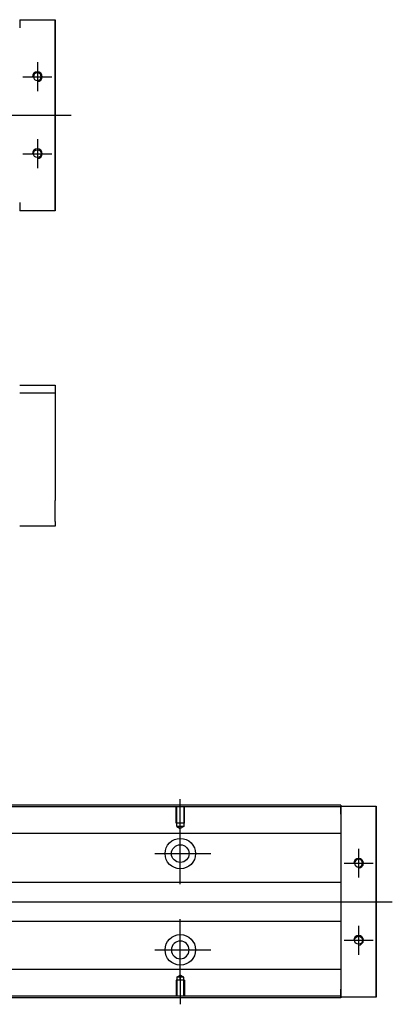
# Model space of a CAD drawing. Header units: millimetres. Extents: x -212 to 3135, y -1694 to 860.
# Tile 29 of 33: x 1204 to 1320, y -811 to -504. Entities that reach past the tile are written whole.
import ezdxf
from ezdxf.lldxf.tags import DXFTag

# ---------------------------------------------------------------- set-up
doc = ezdxf.new("R2010")
doc.units = ezdxf.units.MM
doc.layers.get('0').update_dxf_attribs({"linetype": 'CONTINUOUS'})
doc.layers.add('2', color=7, linetype='CONTINUOUS')
tags = doc.linetypes.add('DASHED', pattern=[25.72, 12.86, -12.86]).pattern_tags.tags
tags[6:7] = [DXFTag(74, 4), DXFTag(75, 0), DXFTag(340, '0'), DXFTag(46, 0.0), DXFTag(50, 0.0), DXFTag(44, 0.0), DXFTag(45, 0.0)]
tags[4:5] = [DXFTag(74, 4), DXFTag(75, 0), DXFTag(340, '0'), DXFTag(46, 0.0), DXFTag(50, 0.0), DXFTag(44, 0.0), DXFTag(45, 0.0)]

msp = doc.modelspace()

# ---------------------------------------------------------------- linework, layer by layer
at = {"linetype": 'DASHED'}
for p, q in [((1204.43, -504.09), (1204.43, -506.59)), ((1204.43, -561.09), (1204.43, -563.59)), ((1304.43, -749.13), (1304.43, -749.33)), ((1304.43, -749.13), (1304.43, -751.63)), ((1304.43, -749.33), (1304.43, -750.33)), ((1304.43, -750.33), (1304.43, -756.65)), ((1304.43, -756.65), (1304.43, -757.65)), ((1304.43, -757.65), (1304.43, -759.2)), ((1304.43, -759.2), (1304.43, -762.76)), ((1304.43, -762.76), (1304.43, -764.67)), ((1304.43, -764.67), (1304.43, -768.38)), ((1304.43, -789.38), (1304.43, -792.98)), ((1304.43, -792.98), (1304.43, -794.9)), ((1304.43, -794.9), (1304.43, -798.46)), ((1304.43, -798.46), (1304.43, -800)), ((1304.43, -800), (1304.43, -801)), ((1304.43, -801), (1304.43, -807.33)), ((1304.43, -806.13), (1304.43, -808.63)), ((1304.43, -807.33), (1304.43, -808.33)), ((1304.43, -808.33), (1304.43, -808.63))]:
    msp.add_line(p, q, dxfattribs=at)
at = {"linetype": 'Continuous'}
for p, q in [((1204.43, -504.09), (1215.43, -504.09)), ((1215.43, -504.09), (1215.43, -506.59)), ((1215.43, -504.09), (1215.43, -504.09)), ((1215.43, -504.09), (1215.43, -504.09)), ((1215.43, -504.09), (1215.43, -507.9)), ((1215.43, -507.9), (1215.43, -504.09)), ((1215.43, -504.09), (1215.43, -507.9)), ((1215.43, -506.59), (1215.43, -505.09)), ((1215.43, -507.9), (1215.43, -505.09)), ((1215.43, -506.59), (1215.43, -561.09)), ((1215.43, -561.09), (1215.43, -506.59)), ((1215.43, -559.77), (1215.43, -563.59)), ((1215.43, -562.59), (1215.43, -559.77)), ((1215.43, -559.77), (1215.43, -563.59)), ((1215.43, -563.59), (1215.43, -559.77)), ((1215.43, -562.59), (1215.43, -561.09)), ((1215.43, -561.09), (1215.43, -563.59)), ((1215.43, -563.59), (1204.43, -563.59)), ((1215.43, -563.59), (1215.43, -563.59)), ((1215.43, -563.59), (1215.43, -563.59)), ((1304.43, -749.33), (1086.43, -749.33)), ((1304.43, -748.83), (1086.56, -748.83)), ((1304.43, -748.83), (1304.43, -749.13)), ((1304.43, -751.63), (1304.43, -749.13)), ((1304.43, -749.13), (1315.43, -749.13)), ((1315.43, -749.13), (1315.43, -751.63)), ((1315.43, -749.13), (1315.43, -749.13)), ((1315.43, -749.13), (1315.43, -749.13)), ((1315.43, -749.13), (1315.43, -752.94)), ((1315.43, -752.94), (1315.43, -749.13)), ((1315.43, -749.13), (1315.43, -752.94)), ((1315.43, -751.63), (1315.43, -750.13)), ((1315.43, -752.94), (1315.43, -750.13)), ((1304.43, -751.63), (1304.43, -806.13)), ((1315.43, -751.63), (1315.43, -806.13)), ((1315.43, -806.13), (1315.43, -751.63)), ((1304.43, -757.65), (1137.22, -757.65)), ((1304.43, -772.88), (1139.72, -772.88)), ((1139.72, -784.88), (1304.43, -784.88)), ((1304.43, -800), (1137.22, -800)), ((1304.43, -808.63), (1304.43, -806.13)), ((1315.43, -804.81), (1315.43, -808.63)), ((1315.43, -807.63), (1315.43, -804.81)), ((1315.43, -804.81), (1315.43, -808.63)), ((1315.43, -808.63), (1315.43, -804.81)), ((1315.43, -807.63), (1315.43, -806.13)), ((1315.43, -806.13), (1315.43, -808.63)), ((1304.43, -808.83), (1071.18, -808.83)), ((1304.43, -808.33), (1071.31, -808.33)), ((1304.43, -808.63), (1304.43, -808.83)), ((1315.43, -808.63), (1304.43, -808.63)), ((1315.43, -808.63), (1315.43, -808.63)), ((1315.43, -808.63), (1315.43, -808.63))]:
    msp.add_line(p, q, dxfattribs=at)
for p, q in [((1209.93, -517.34), (1209.93, -526.34)), ((1205.43, -521.84), (1214.43, -521.84)), ((1078.86, -533.84), (1220.43, -533.84)), ((1209.93, -541.34), (1209.93, -550.34)), ((1205.43, -545.84), (1214.43, -545.84)), ((1254.43, -756.04), (1254.43, -746.92)), ((1254.43, -773.4), (1254.43, -754.35)), ((1309.93, -762.37), (1309.93, -771.37)), ((1246.48, -763.88), (1263.95, -763.88)), ((1305.43, -766.87), (1314.43, -766.87)), ((1078.86, -778.88), (1320.43, -778.88)), ((1254.43, -803.4), (1254.43, -784.35)), ((1309.93, -786.37), (1309.93, -795.37)), ((1305.43, -790.87), (1314.43, -790.87)), ((1246.48, -793.88), (1263.95, -793.88)), ((1254.43, -801.71), (1254.43, -810.83))]:
    msp.add_line(p, q)
at = {"linetype": 'DASHED', "ltscale": 0.1}
for p, q in [((1253.13, -754.42), (1253.13, -749.42)), ((1253.35, -755.42), (1253.35, -749.42)), ((1255.5, -749.42), (1255.5, -755.42)), ((1255.73, -754.42), (1255.73, -749.42)), ((1255.73, -754.42), (1253.13, -754.42)), ((1255.5, -755.42), (1253.35, -755.42)), ((1253.35, -755.42), (1254.43, -756.04)), ((1255.5, -755.42), (1254.43, -756.04)), ((1255.73, -803.33), (1253.13, -803.33)), ((1253.13, -803.33), (1253.13, -808.33)), ((1253.35, -802.33), (1254.43, -801.71)), ((1253.35, -802.33), (1253.35, -808.33)), ((1255.5, -802.33), (1253.35, -802.33)), ((1255.5, -802.33), (1254.43, -801.71)), ((1255.5, -808.33), (1255.5, -802.33)), ((1255.73, -803.33), (1255.73, -808.33))]:
    msp.add_line(p, q, dxfattribs=at)
at = {"linetype": 'Continuous', "extrusion": (0, 0, -1)}
for centre, radius in [((-1209.93, -521.84), 1.22), ((-1309.93, -766.87), 1.22), ((-1254.43, -793.88), 2.75)]:
    msp.add_circle(centre, radius, dxfattribs=at)
at = {"linetype": 'Continuous'}
for centre, radius in [((1209.93, -545.84), 1.22), ((1254.43, -763.88), 4.75), ((1254.43, -763.88), 2.75), ((1254.43, -793.88), 4.75), ((1309.93, -790.87), 1.22)]:
    msp.add_circle(centre, radius, dxfattribs=at)
for centre in [(1209.93, -521.84), (1209.93, -545.84), (1309.93, -766.87), (1309.93, -790.87)]:
    msp.add_arc(centre, 1.5, 270, 180)
at = {"linetype": 'Continuous', "extrusion": (-9.4296e-11, 2e-16, -1)}
for points in [[(1215.43, -507.9), (1215.43, -508.08), (1215.43, -508.26), (1215.43, -508.62), (1215.43, -508.79), (1215.43, -509.13), (1215.43, -509.3), (1215.43, -509.61), (1215.43, -509.77), (1215.43, -510.05), (1215.43, -510.18), (1215.43, -510.42), (1215.43, -510.53), (1215.43, -510.73), (1215.43, -510.82), (1215.43, -510.96), (1215.43, -511.02), (1215.43, -511.1), (1215.43, -511.13), (1215.43, -511.16), (1215.43, -511.15), (1215.43, -511.12), (1215.43, -511.09), (1215.43, -511), (1215.43, -510.94), (1215.43, -510.79), (1215.43, -510.7), (1215.43, -510.5), (1215.43, -510.39), (1215.43, -510.14), (1215.43, -510.01), (1215.43, -509.72), (1215.43, -509.57), (1215.43, -509.25), (1215.43, -509.08), (1215.43, -508.91), (1215.43, -508.59), (1215.43, -508.24), (1215.43, -507.9)], [(1315.43, -752.94), (1315.43, -753.12), (1315.43, -753.3), (1315.43, -753.65), (1315.43, -753.83), (1315.43, -754.17), (1315.43, -754.34), (1315.43, -754.65), (1315.43, -754.8), (1315.43, -755.09), (1315.43, -755.22), (1315.43, -755.46), (1315.43, -755.57), (1315.43, -755.77), (1315.43, -755.85), (1315.43, -755.99), (1315.43, -756.05), (1315.43, -756.14), (1315.43, -756.17), (1315.43, -756.19), (1315.43, -756.19), (1315.43, -756.16), (1315.43, -756.13), (1315.43, -756.04), (1315.43, -755.97), (1315.43, -755.83), (1315.43, -755.74), (1315.43, -755.54), (1315.43, -755.42), (1315.43, -755.18), (1315.43, -755.04), (1315.43, -754.76), (1315.43, -754.6), (1315.43, -754.28), (1315.43, -754.12), (1315.43, -753.95), (1315.43, -753.62), (1315.43, -753.28), (1315.43, -752.94)]]:
    msp.add_open_spline(points, degree=3, knots=[0, 0, 0, 0, 0.052893, 0.052893, 0.105785, 0.105785, 0.158678, 0.158678, 0.211571, 0.211571, 0.264464, 0.264464, 0.317356, 0.317356, 0.370249, 0.370249, 0.423142, 0.423142, 0.476034, 0.476034, 0.528927, 0.528927, 0.58182, 0.58182, 0.634712, 0.634712, 0.687605, 0.687605, 0.740498, 0.740498, 0.793391, 0.793391, 0.846283, 0.846283, 0.899176, 0.899176, 0.899176, 1, 1, 1, 1], dxfattribs=at)
at = {"linetype": 'Continuous'}
for points, knots in [([(1215.43, -507.9), (1215.43, -508.08), (1215.43, -508.26), (1215.43, -508.62), (1215.43, -508.79), (1215.43, -509.13), (1215.43, -509.3), (1215.43, -509.61), (1215.43, -509.77), (1215.43, -510.05), (1215.43, -510.18), (1215.43, -510.42), (1215.43, -510.53), (1215.43, -510.73), (1215.43, -510.82), (1215.43, -510.96), (1215.43, -511.02), (1215.43, -511.1), (1215.43, -511.13), (1215.43, -511.16), (1215.43, -511.15), (1215.43, -511.12), (1215.43, -511.09), (1215.43, -511), (1215.43, -510.94), (1215.43, -510.79), (1215.43, -510.7), (1215.43, -510.5), (1215.43, -510.39), (1215.43, -510.14), (1215.43, -510.01), (1215.43, -509.72), (1215.43, -509.57), (1215.43, -509.25), (1215.43, -509.08), (1215.43, -508.91), (1215.43, -508.59), (1215.43, -508.24), (1215.43, -507.9)], [0, 0, 0, 0, 0.052893, 0.052893, 0.105785, 0.105785, 0.158678, 0.158678, 0.211571, 0.211571, 0.264464, 0.264464, 0.317356, 0.317356, 0.370249, 0.370249, 0.423142, 0.423142, 0.476034, 0.476034, 0.528927, 0.528927, 0.58182, 0.58182, 0.634712, 0.634712, 0.687605, 0.687605, 0.740498, 0.740498, 0.793391, 0.793391, 0.846283, 0.846283, 0.899176, 0.899176, 0.899176, 1, 1, 1, 1]), ([(1215.43, -556.52), (1215.43, -556.52), (1215.43, -556.53), (1215.43, -556.55), (1215.43, -556.59), (1215.43, -556.68), (1215.43, -556.74), (1215.43, -556.89), (1215.43, -556.97), (1215.43, -557.18), (1215.43, -557.29), (1215.43, -557.54), (1215.43, -557.67), (1215.43, -557.96), (1215.43, -558.11), (1215.43, -558.43), (1215.43, -558.6), (1215.43, -558.93), (1215.43, -559.09), (1215.43, -559.43), (1215.43, -559.6), (1215.43, -559.77)], [0, 0, 0, 0, 0.058411, 0.058411, 0.164275, 0.164275, 0.270139, 0.270139, 0.376003, 0.376003, 0.481867, 0.481867, 0.587731, 0.587731, 0.693595, 0.693595, 0.799459, 0.799459, 0.898473, 0.898473, 1, 1, 1, 1]), ([(1315.43, -752.94), (1315.43, -753.12), (1315.43, -753.3), (1315.43, -753.65), (1315.43, -753.83), (1315.43, -754.17), (1315.43, -754.34), (1315.43, -754.65), (1315.43, -754.8), (1315.43, -755.09), (1315.43, -755.22), (1315.43, -755.46), (1315.43, -755.57), (1315.43, -755.77), (1315.43, -755.85), (1315.43, -755.99), (1315.43, -756.05), (1315.43, -756.14), (1315.43, -756.17), (1315.43, -756.19), (1315.43, -756.19), (1315.43, -756.16), (1315.43, -756.13), (1315.43, -756.04), (1315.43, -755.97), (1315.43, -755.83), (1315.43, -755.74), (1315.43, -755.54), (1315.43, -755.42), (1315.43, -755.18), (1315.43, -755.04), (1315.43, -754.76), (1315.43, -754.6), (1315.43, -754.28), (1315.43, -754.12), (1315.43, -753.95), (1315.43, -753.62), (1315.43, -753.28), (1315.43, -752.94)], [0, 0, 0, 0, 0.052893, 0.052893, 0.105785, 0.105785, 0.158678, 0.158678, 0.211571, 0.211571, 0.264464, 0.264464, 0.317356, 0.317356, 0.370249, 0.370249, 0.423142, 0.423142, 0.476034, 0.476034, 0.528927, 0.528927, 0.58182, 0.58182, 0.634712, 0.634712, 0.687605, 0.687605, 0.740498, 0.740498, 0.793391, 0.793391, 0.846283, 0.846283, 0.899176, 0.899176, 0.899176, 1, 1, 1, 1]), ([(1315.43, -801.56), (1315.43, -801.56), (1315.43, -801.57), (1315.43, -801.59), (1315.43, -801.62), (1315.43, -801.72), (1315.43, -801.78), (1315.43, -801.92), (1315.43, -802.01), (1315.43, -802.21), (1315.43, -802.33), (1315.43, -802.57), (1315.43, -802.71), (1315.43, -802.99), (1315.43, -803.15), (1315.43, -803.47), (1315.43, -803.63), (1315.43, -803.96), (1315.43, -804.13), (1315.43, -804.47), (1315.43, -804.64), (1315.43, -804.81)], [0, 0, 0, 0, 0.058411, 0.058411, 0.164275, 0.164275, 0.270139, 0.270139, 0.376003, 0.376003, 0.481867, 0.481867, 0.587731, 0.587731, 0.693595, 0.693595, 0.799459, 0.799459, 0.898473, 0.898473, 1, 1, 1, 1])]:
    msp.add_open_spline(points, degree=3, knots=knots, dxfattribs=at)
at = {"linetype": 'Continuous', "extrusion": (-1.26256e-11, 1e-16, -1)}
for points in [[(1215.43, -559.77), (1215.43, -559.59), (1215.43, -559.41), (1215.43, -559.06), (1215.43, -558.88), (1215.43, -558.54), (1215.43, -558.38), (1215.43, -558.06), (1215.43, -557.91), (1215.43, -557.63), (1215.43, -557.49), (1215.43, -557.25), (1215.43, -557.14), (1215.43, -556.95), (1215.43, -556.86), (1215.43, -556.72), (1215.43, -556.66), (1215.43, -556.58), (1215.43, -556.55), (1215.43, -556.52), (1215.43, -556.52), (1215.43, -556.55), (1215.43, -556.59), (1215.43, -556.68), (1215.43, -556.74), (1215.43, -556.89), (1215.43, -556.97), (1215.43, -557.18), (1215.43, -557.29), (1215.43, -557.54), (1215.43, -557.67), (1215.43, -557.96), (1215.43, -558.11), (1215.43, -558.43), (1215.43, -558.6), (1215.43, -558.93), (1215.43, -559.09), (1215.43, -559.43), (1215.43, -559.6), (1215.43, -559.77)], [(1315.43, -804.81), (1315.43, -804.63), (1315.43, -804.45), (1315.43, -804.1), (1315.43, -803.92), (1315.43, -803.58), (1315.43, -803.41), (1315.43, -803.1), (1315.43, -802.95), (1315.43, -802.66), (1315.43, -802.53), (1315.43, -802.29), (1315.43, -802.18), (1315.43, -801.98), (1315.43, -801.9), (1315.43, -801.76), (1315.43, -801.7), (1315.43, -801.61), (1315.43, -801.58), (1315.43, -801.56), (1315.43, -801.56), (1315.43, -801.59), (1315.43, -801.62), (1315.43, -801.72), (1315.43, -801.78), (1315.43, -801.92), (1315.43, -802.01), (1315.43, -802.21), (1315.43, -802.33), (1315.43, -802.57), (1315.43, -802.71), (1315.43, -802.99), (1315.43, -803.15), (1315.43, -803.47), (1315.43, -803.63), (1315.43, -803.96), (1315.43, -804.13), (1315.43, -804.47), (1315.43, -804.64), (1315.43, -804.81)]]:
    msp.add_open_spline(points, degree=3, knots=[0, 0, 0, 0, 0.052926, 0.052926, 0.105852, 0.105852, 0.158778, 0.158778, 0.211704, 0.211704, 0.26463, 0.26463, 0.317556, 0.317556, 0.370482, 0.370482, 0.423408, 0.423408, 0.476333, 0.476333, 0.529259, 0.529259, 0.582185, 0.582185, 0.635111, 0.635111, 0.688037, 0.688037, 0.740963, 0.740963, 0.793889, 0.793889, 0.846815, 0.846815, 0.899741, 0.899741, 0.949242, 0.949242, 1, 1, 1, 1], dxfattribs=at)
at = {"linetype": 'Continuous', "extrusion": (1.01477e-11, 0, -1)}
for points in [[(1215.43, -559.77), (1215.43, -559.59), (1215.43, -559.41), (1215.43, -559.06), (1215.43, -558.88), (1215.43, -558.54), (1215.43, -558.38), (1215.43, -558.06), (1215.43, -557.91), (1215.43, -557.63), (1215.43, -557.49), (1215.43, -557.25), (1215.43, -557.14), (1215.43, -556.95), (1215.43, -556.86), (1215.43, -556.72), (1215.43, -556.66), (1215.43, -556.58), (1215.43, -556.55), (1215.43, -556.53)], [(1315.43, -804.81), (1315.43, -804.63), (1315.43, -804.45), (1315.43, -804.1), (1315.43, -803.92), (1315.43, -803.58), (1315.43, -803.41), (1315.43, -803.1), (1315.43, -802.95), (1315.43, -802.66), (1315.43, -802.53), (1315.43, -802.29), (1315.43, -802.18), (1315.43, -801.98), (1315.43, -801.9), (1315.43, -801.76), (1315.43, -801.7), (1315.43, -801.61), (1315.43, -801.58), (1315.43, -801.57)]]:
    msp.add_open_spline(points, degree=3, knots=[0, 0, 0, 0, 0.111112, 0.111112, 0.222224, 0.222224, 0.333337, 0.333337, 0.444449, 0.444449, 0.555561, 0.555561, 0.666673, 0.666673, 0.777785, 0.777785, 0.888898, 0.888898, 1, 1, 1, 1], dxfattribs=at)
at = {"layer": '2', "linetype": 'Continuous'}
for p, q in [((1204.43, -617.9), (1215.43, -617.9)), ((1215.43, -617.9), (1215.43, -620.4)), ((1215.43, -620.4), (1204.43, -620.4)), ((1215.43, -620.4), (1215.43, -638.4)), ((1215.43, -644.9), (1215.43, -653.9)), ((1215.43, -661.9), (1204.43, -661.9)), ((1215.43, -660.4), (1215.43, -661.9))]:
    msp.add_line(p, q, dxfattribs=at)
for points in [[(1215.43, -638.4), (1215.43, -638.4), (1215.43, -638.42), (1215.43, -638.48), (1215.43, -638.52), (1215.43, -638.64), (1215.43, -638.71), (1215.43, -638.88), (1215.43, -638.98), (1215.43, -639.2), (1215.43, -639.33), (1215.43, -639.59), (1215.43, -639.74), (1215.43, -640.04), (1215.43, -640.2), (1215.43, -640.53), (1215.43, -640.7), (1215.43, -641.05), (1215.43, -641.23), (1215.43, -641.59), (1215.43, -641.77), (1215.43, -642.13), (1215.43, -642.31), (1215.43, -642.65), (1215.43, -642.83), (1215.43, -643.15), (1215.43, -643.31), (1215.43, -643.61), (1215.43, -643.75), (1215.43, -644.01), (1215.43, -644.13), (1215.43, -644.35), (1215.43, -644.45), (1215.43, -644.62), (1215.43, -644.69), (1215.43, -644.79), (1215.43, -644.83), (1215.43, -644.89), (1215.43, -644.9), (1215.43, -644.9)], [(1215.43, -660.4), (1215.43, -660.4), (1215.43, -660.39), (1215.43, -660.33), (1215.43, -660.28), (1215.43, -660.16), (1215.43, -660.09), (1215.43, -659.92), (1215.43, -659.82), (1215.43, -659.6), (1215.43, -659.47), (1215.43, -659.21), (1215.43, -659.06), (1215.43, -658.76), (1215.43, -658.6), (1215.43, -658.27), (1215.43, -658.1), (1215.43, -657.75), (1215.43, -657.57), (1215.43, -657.21), (1215.43, -657.03), (1215.43, -656.67), (1215.43, -656.5), (1215.43, -656.15), (1215.43, -655.98), (1215.43, -655.65), (1215.43, -655.49), (1215.43, -655.19), (1215.43, -655.05), (1215.43, -654.79), (1215.43, -654.67), (1215.43, -654.45), (1215.43, -654.35), (1215.43, -654.19), (1215.43, -654.12), (1215.43, -654.01), (1215.43, -653.97), (1215.43, -653.92), (1215.43, -653.9), (1215.43, -653.9)]]:
    msp.add_open_spline(points, degree=3, knots=[0, 0, 0, 0, 0.052926, 0.052926, 0.105852, 0.105852, 0.158778, 0.158778, 0.211704, 0.211704, 0.26463, 0.26463, 0.317556, 0.317556, 0.370482, 0.370482, 0.423408, 0.423408, 0.476333, 0.476333, 0.529259, 0.529259, 0.582185, 0.582185, 0.635111, 0.635111, 0.688037, 0.688037, 0.740963, 0.740963, 0.793889, 0.793889, 0.846815, 0.846815, 0.899741, 0.899741, 0.949242, 0.949242, 1, 1, 1, 1], dxfattribs=at)

doc.saveas('drawing.dxf')
